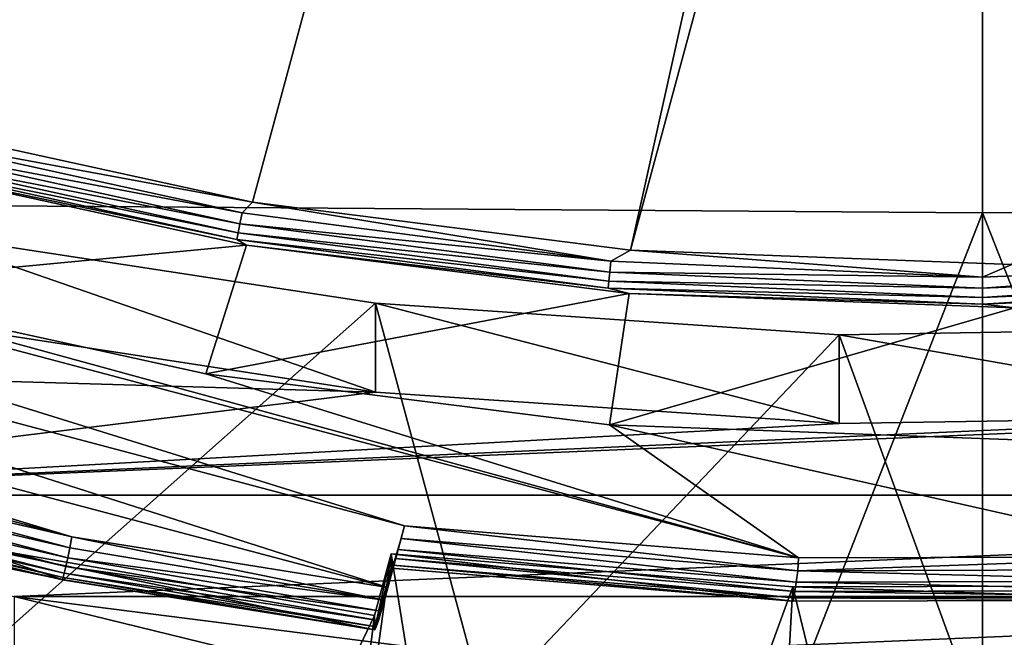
# Model space of a CAD drawing. Header units: metres. Extents: x -22 to 72, y -237 to 23.
# Tile 23 of 256: x -1.89 to 0.04, y -229.21 to -228. Entities that reach past the tile are written whole.
import ezdxf

# ---------------------------------------------------------------- set-up
doc = ezdxf.new("R2010")
doc.units = ezdxf.units.M
doc.layers.add('solid_509588_MEDIA_SW0001', color=7, linetype='CONTINUOUS')

msp = doc.modelspace()

# ---------------------------------------------------------------- linework, layer by layer
at = {"layer": 'solid_509588_MEDIA_SW0001'}
for points in [[(-2.863581, -227.97699, 261.22818), (2.155243, -212.268524, 259.020508), (-2.155243, -228.198929, 261.259399)], [(-2.155243, -228.198929, 261.259399), (2.155243, -212.268524, 259.020508), (2.863581, -212.490463, 259.051697)], [(-2.155243, -228.198929, 261.259399), (2.863581, -212.490463, 259.051697), (-1.429777, -228.357437, 261.281677)], [(-1.429777, -228.357437, 261.281677), (2.863581, -212.490463, 259.051697), (-0.68952, -228.451584, 261.294891)], [(-0.68952, -228.451584, 261.294891), (2.863581, -212.490463, 259.051697), (3.552213, -212.775482, 259.091766)], [(-0.68952, -228.451584, 261.294891), (3.552213, -212.775482, 259.091766), (0.057793, -228.479706, 261.298859)], [(-2.593583, -221.800095, 291.410675), (-2.565586, -228.360062, 291.411469), (0, -221.814987, 291.443756)], [(0, -221.814987, 291.443756), (2.577901, -228.360229, 291.40921), (2.604823, -221.800232, 291.408783)], [(-2.565586, -228.360062, 291.411469), (0, -228.377975, 291.443756), (0, -221.814987, 291.443756)], [(0, -221.814987, 291.443756), (0, -228.377975, 291.443756), (2.577901, -228.360229, 291.40921)], [(-1.132052, -228.991364, 262.885498), (-3.546867, -228.350601, 262.795441), (-4.246985, -228.022797, 262.749359)], [(-0.360214, -229.054108, 262.894318), (-4.246985, -228.022797, 262.749359), (-2.299508, -228.523331, 262.819733)], [(-0.360214, -229.054108, 262.894318), (-1.132052, -228.991364, 262.885498), (-4.246985, -228.022797, 262.749359)], [(-2.161669, -228.222244, 261.265839), (-2.155243, -228.198929, 261.259399), (-1.429777, -228.357437, 261.281677)], [(-2.167715, -228.243301, 261.278107), (-2.161669, -228.222244, 261.265839), (-1.450318, -228.378403, 261.287781)], [(-1.450318, -228.378403, 261.287781), (-2.161669, -228.222244, 261.265839), (-1.429777, -228.357437, 261.281677)], [(-2.172974, -228.260681, 261.295471), (-2.167715, -228.243301, 261.278107), (-1.454374, -228.399902, 261.30014)], [(-1.454374, -228.399902, 261.30014), (-2.167715, -228.243301, 261.278107), (-1.450318, -228.378403, 261.287781)], [(-2.177114, -228.273285, 261.316833), (-2.172974, -228.260681, 261.295471), (-1.457903, -228.417664, 261.317535)], [(-1.457903, -228.417664, 261.317535), (-2.172974, -228.260681, 261.295471), (-1.454374, -228.399902, 261.30014)], [(-2.299508, -228.523331, 262.819733), (-2.179871, -228.280304, 261.340759), (-1.441845, -228.441376, 261.363403)], [(-2.179871, -228.280304, 261.340759), (-2.177114, -228.273285, 261.316833), (-1.46068, -228.430557, 261.338928)], [(-1.441845, -228.441376, 261.363403), (-2.179871, -228.280304, 261.340759), (-1.46068, -228.430557, 261.338928)], [(-1.46068, -228.430557, 261.338928), (-2.177114, -228.273285, 261.316833), (-1.457903, -228.417664, 261.317535)], [(-1.164708, -229.112045, 262.902466), (-3.579523, -228.471298, 262.812408), (-3.546867, -228.350601, 262.795441)], [(-1.132052, -228.991364, 262.885498), (-1.164708, -229.112045, 262.902466), (-3.546867, -228.350601, 262.795441)], [(-2.565586, -228.360062, 291.411469), (-2.562755, -234.925537, 291.410797), (0, -228.377975, 291.443756)], [(-0.727929, -228.47258, 261.300995), (-1.450318, -228.378403, 261.287781), (-1.429777, -228.357437, 261.281677)], [(-0.727929, -228.47258, 261.300995), (-1.429777, -228.357437, 261.281677), (-0.68952, -228.451584, 261.294891)], [(0, -228.377975, 291.443756), (2.576303, -234.925766, 291.408142), (2.577901, -228.360229, 291.40921)], [(-2.562755, -234.925537, 291.410797), (0, -234.940979, 291.443756), (0, -228.377975, 291.443756)], [(-1.454374, -228.399902, 261.30014), (-1.450318, -228.378403, 261.287781), (-0.727929, -228.47258, 261.300995)], [(0, -228.377975, 291.443756), (0, -234.940979, 291.443756), (2.576303, -234.925766, 291.408142)], [(-1.457903, -228.417664, 261.317535), (-1.454374, -228.399902, 261.30014), (-0.729965, -228.494339, 261.313416)], [(-0.729965, -228.494339, 261.313416), (-1.454374, -228.399902, 261.30014), (-0.727929, -228.47258, 261.300995)], [(-2.088613, -228.591248, 276.259979), (-1.188964, -228.729126, 276.279358), (-2.088576, -228.417297, 277.497803)], [(-2.088576, -228.417297, 277.497803), (-1.188964, -228.555161, 277.517181), (-1.943911, -229.224213, 277.611206)], [(-1.188964, -228.729126, 276.279358), (-1.188964, -228.555161, 277.517181), (-2.088576, -228.417297, 277.497803)], [(-1.46068, -228.430557, 261.338928), (-1.457903, -228.417664, 261.317535), (-0.731736, -228.512329, 261.330841)], [(-0.731736, -228.512329, 261.330841), (-1.457903, -228.417664, 261.317535), (-0.729965, -228.494339, 261.313416)], [(-1.52103, -228.693222, 262.843597), (-2.299508, -228.523331, 262.819733), (-1.441845, -228.441376, 261.363403)], [(-1.52103, -228.693222, 262.843597), (-1.441845, -228.441376, 261.363403), (-0.69221, -228.536285, 261.37674)], [(-0.73313, -228.525421, 261.352264), (-1.46068, -228.430557, 261.338928), (-0.731736, -228.512329, 261.330841)], [(-1.441845, -228.441376, 261.363403), (-1.46068, -228.430557, 261.338928), (-0.73313, -228.525421, 261.352264)], [(-0.69221, -228.536285, 261.37674), (-1.441845, -228.441376, 261.363403), (-0.73313, -228.525421, 261.352264)], [(0, -228.504059, 261.30542), (-0.727929, -228.47258, 261.300995), (-0.68952, -228.451584, 261.294891)], [(0, -228.504059, 261.30542), (-0.68952, -228.451584, 261.294891), (0.057793, -228.479706, 261.298859)], [(-1.783485, -229.013077, 262.88855), (-2.994859, -228.691559, 262.843353), (-3.579523, -228.471298, 262.812408)], [(-1.164708, -229.112045, 262.902466), (-1.783485, -229.013077, 262.88855), (-3.579523, -228.471298, 262.812408)], [(-0.729965, -228.494339, 261.313416), (-0.727929, -228.47258, 261.300995), (0, -228.504059, 261.30542)], [(0.727929, -228.47258, 261.300995), (0, -228.504059, 261.30542), (0.057793, -228.479706, 261.298859)], [(0, -228.525909, 261.317841), (0, -228.504059, 261.30542), (0.727929, -228.47258, 261.300995)], [(0.729965, -228.494339, 261.313416), (0, -228.525909, 261.317841), (0.727929, -228.47258, 261.300995)], [(-0.731736, -228.512329, 261.330841), (-0.729965, -228.494339, 261.313416), (0, -228.525909, 261.317841)], [(0, -228.525909, 261.317841), (-0.729965, -228.494339, 261.313416), (0, -228.504059, 261.30542)], [(0, -228.543976, 261.335297), (0, -228.525909, 261.317841), (0.729965, -228.494339, 261.313416)], [(0.731736, -228.512329, 261.330841), (0, -228.543976, 261.335297), (0.729965, -228.494339, 261.313416)], [(-0.360214, -229.054108, 262.894318), (-2.299508, -228.523331, 262.819733), (-1.52103, -228.693222, 262.843597)], [(-0.73313, -228.525421, 261.352264), (-0.731736, -228.512329, 261.330841), (0, -228.543976, 261.335297)], [(0, -228.543976, 261.335297), (-0.731736, -228.512329, 261.330841), (0, -228.525909, 261.317841)], [(0, -228.557114, 261.35672), (0, -228.543976, 261.335297), (0.731736, -228.512329, 261.330841)], [(0.73313, -228.525421, 261.352264), (0, -228.557114, 261.35672), (0.731736, -228.512329, 261.330841)], [(-0.730277, -228.79335, 262.857666), (-1.52103, -228.693222, 262.843597), (-0.69221, -228.536285, 261.37674)], [(0, -228.557114, 261.35672), (-0.73313, -228.525421, 261.352264), (0, -228.543976, 261.335297)], [(-0.69221, -228.536285, 261.37674), (-0.73313, -228.525421, 261.352264), (0, -228.557114, 261.35672)], [(-0.730277, -228.79335, 262.857666), (-0.69221, -228.536285, 261.37674), (0.062999, -228.56427, 261.380676)], [(0.062999, -228.56427, 261.380676), (-0.69221, -228.536285, 261.37674), (0, -228.557114, 261.35672)], [(0.062999, -228.56427, 261.380676), (0, -228.557114, 261.35672), (0.73313, -228.525421, 261.352264)], [(-1.188964, -228.555161, 277.517181), (-0.974722, -229.347092, 277.628479), (-1.943911, -229.224213, 277.611206)], [(-0.280786, -228.616989, 277.525879), (-0.974722, -229.347092, 277.628479), (-1.188964, -228.555161, 277.517181)], [(-0.280746, -228.790955, 276.288025), (-0.280786, -228.616989, 277.525879), (-1.188964, -228.555161, 277.517181)], [(-0.280746, -228.790955, 276.288025), (-1.188964, -228.555161, 277.517181), (-1.188964, -228.729126, 276.279358)], [(0.066378, -228.822876, 262.861816), (-0.730277, -228.79335, 262.857666), (0.062999, -228.56427, 261.380676)], [(-2.088613, -228.591248, 276.259979), (-3.73938, -228.654785, 276.26889), (-1.188964, -228.729126, 276.279358)], [(-0.280786, -228.616989, 277.525879), (0, -229.388077, 277.634247), (-0.974722, -229.347092, 277.628479)], [(-0.280786, -228.616989, 277.525879), (0.629429, -228.60231, 277.523804), (0, -229.388077, 277.634247)], [(0.629339, -228.776291, 276.28598), (0.629429, -228.60231, 277.523804), (-0.280786, -228.616989, 277.525879)], [(0.629339, -228.776291, 276.28598), (-0.280786, -228.616989, 277.525879), (-0.280746, -228.790955, 276.288025)], [(0.629429, -228.60231, 277.523804), (0.974722, -229.347092, 277.628479), (0, -229.388077, 277.634247)], [(-1.188964, -228.729126, 276.279358), (-3.73938, -228.654785, 276.26889), (-2.828438, -228.931061, 276.307739)], [(2.828429, -228.931061, 276.307739), (3.739367, -228.6548, 276.26889), (-2.828438, -228.931061, 276.307739)], [(0.629339, -228.776291, 276.28598), (-2.828438, -228.931061, 276.307739), (3.739367, -228.6548, 276.26889)], [(-1.783485, -229.013077, 262.88855), (-2.394681, -228.872665, 262.868805), (-2.994859, -228.691559, 262.843353)], [(-0.360214, -229.054108, 262.894318), (-1.52103, -228.693222, 262.843597), (-0.730277, -228.79335, 262.857666)], [(-0.280746, -228.790955, 276.288025), (-1.188964, -228.729126, 276.279358), (-2.828438, -228.931061, 276.307739)], [(0.629339, -228.776291, 276.28598), (-0.280746, -228.790955, 276.288025), (-2.828438, -228.931061, 276.307739)], [(0.416388, -229.051743, 262.893982), (-0.730277, -228.79335, 262.857666), (0.066378, -228.822876, 262.861816)], [(0.416388, -229.051743, 262.893982), (-0.360214, -229.054108, 262.894318), (-0.730277, -228.79335, 262.857666)], [(-2.400442, -228.8936, 262.874298), (-2.394681, -228.872665, 262.868805), (-1.787777, -229.034348, 262.894073)], [(-1.787777, -229.034348, 262.894073), (-2.394681, -228.872665, 262.868805), (-1.783485, -229.013077, 262.88855)], [(-2.405914, -228.912796, 262.88446), (-2.400442, -228.8936, 262.874298), (-1.791853, -229.053848, 262.904266)], [(-2.400442, -228.8936, 262.874298), (-1.787777, -229.034348, 262.894073), (-1.791853, -229.053848, 262.904266)], [(-2.410823, -228.929276, 262.898804), (-2.405914, -228.912796, 262.88446), (-1.795508, -229.070618, 262.918671)], [(-2.405914, -228.912796, 262.88446), (-1.791853, -229.053848, 262.904266), (-1.795508, -229.070618, 262.918671)], [(2.828429, -228.931061, 276.307739), (-2.828438, -228.931061, 276.307739), (-1.896882, -229.129852, 276.335663)], [(-2.418006, -228.950974, 262.936981), (-2.414922, -228.942215, 262.916595), (-1.800858, -229.092743, 262.956909)], [(-2.414922, -228.942215, 262.916595), (-2.410823, -228.929276, 262.898804), (-1.798561, -229.083801, 262.936523)], [(-2.414922, -228.942215, 262.916595), (-1.798561, -229.083801, 262.936523), (-1.800858, -229.092743, 262.956909)], [(-2.410823, -228.929276, 262.898804), (-1.795508, -229.070618, 262.918671), (-1.798561, -229.083801, 262.936523)], [(1.896874, -229.129852, 276.335663), (2.828429, -228.931061, 276.307739), (-1.896882, -229.129852, 276.335663)], [(-2.419921, -228.955109, 262.958923), (-2.418006, -228.950974, 262.936981), (-1.802284, -229.096985, 262.978851)], [(-2.419921, -228.955109, 262.958923), (-1.802284, -229.096985, 262.978851), (-1.802768, -229.096329, 263.001221)], [(-2.013998, -229.052704, 262.995087), (-2.419921, -228.955109, 262.958923), (-1.802768, -229.096329, 263.001221)], [(-2.418006, -228.950974, 262.936981), (-1.800858, -229.092743, 262.956909), (-1.802284, -229.096985, 262.978851)], [(-1.138789, -229.015778, 262.892334), (-1.164708, -229.112045, 262.902466), (-1.132052, -228.991364, 262.885498)], [(-0.361793, -229.079132, 262.901245), (-1.138789, -229.015778, 262.892334), (-1.132052, -228.991364, 262.885498)], [(-0.361793, -229.079132, 262.901245), (-1.132052, -228.991364, 262.885498), (-0.360214, -229.054108, 262.894318)], [(-2.013963, -229.024872, 263.193146), (-1.816592, -230.475494, 263.397034), (-2.264903, -230.389633, 263.384949)], [(-2.013998, -229.052704, 262.995087), (-1.802768, -229.096329, 263.001221), (-2.013963, -229.024872, 263.193146)], [(-2.013963, -229.024872, 263.193146), (-1.190827, -229.166824, 263.213104), (-1.816592, -230.475494, 263.397034)], [(-1.190827, -229.194656, 263.015045), (-1.190827, -229.166824, 263.213104), (-2.013963, -229.024872, 263.193146)], [(-1.190827, -229.194656, 263.015045), (-2.013963, -229.024872, 263.193146), (-1.802768, -229.096329, 263.001221)], [(-1.171507, -229.136688, 262.909393), (-1.787777, -229.034348, 262.894073), (-1.783485, -229.013077, 262.88855)], [(-1.171507, -229.136688, 262.909393), (-1.783485, -229.013077, 262.88855), (-1.164708, -229.112045, 262.902466)], [(-1.138789, -229.015778, 262.892334), (-1.171507, -229.136688, 262.909393), (-1.164708, -229.112045, 262.902466)], [(-1.145099, -229.03772, 262.905518), (-1.171507, -229.136688, 262.909393), (-1.138789, -229.015778, 262.892334)], [(-0.364965, -229.101563, 262.914459), (-1.145099, -229.03772, 262.905518), (-1.138789, -229.015778, 262.892334)], [(-0.364965, -229.101563, 262.914459), (-1.138789, -229.015778, 262.892334), (-0.361793, -229.079132, 262.901245)], [(-1.171507, -229.136688, 262.909393), (-1.791853, -229.053848, 262.904266), (-1.787777, -229.034348, 262.894073)], [(-1.145099, -229.03772, 262.905518), (-1.177814, -229.1586, 262.922638), (-1.171507, -229.136688, 262.909393)], [(-1.150517, -229.055527, 262.924072), (-1.177814, -229.1586, 262.922638), (-1.145099, -229.03772, 262.905518)], [(-0.367689, -229.119797, 262.933075), (-1.150517, -229.055527, 262.924072), (-1.145099, -229.03772, 262.905518)], [(-0.367689, -229.119797, 262.933075), (-1.145099, -229.03772, 262.905518), (-0.364965, -229.101563, 262.914459)], [(-1.177814, -229.1586, 262.922638), (-1.795508, -229.070618, 262.918671), (-1.791853, -229.053848, 262.904266)], [(-1.171507, -229.136688, 262.909393), (-1.177814, -229.1586, 262.922638), (-1.791853, -229.053848, 262.904266)], [(-1.158178, -229.046158, 263.196136), (-0.911658, -230.590256, 263.413147), (-1.365417, -230.542374, 263.406433)], [(-1.190827, -229.166824, 263.213104), (-1.158178, -229.046158, 263.196136), (-1.365417, -230.542374, 263.406433)], [(-1.190827, -229.194656, 263.015045), (-1.158178, -229.046158, 263.196136), (-1.190827, -229.166824, 263.213104)], [(-1.158178, -229.07399, 262.998108), (-1.158178, -229.046158, 263.196136), (-1.190827, -229.194656, 263.015045)], [(-1.150517, -229.055527, 262.924072), (-1.183224, -229.176376, 262.941254), (-1.177814, -229.1586, 262.922638)], [(-1.154675, -229.068008, 262.946747), (-1.183224, -229.176376, 262.941254), (-1.150517, -229.055527, 262.924072)], [(-1.158178, -229.046158, 263.196136), (-0.371601, -229.111023, 263.205261), (-0.911658, -230.590256, 263.413147)], [(-0.371544, -229.138855, 263.007202), (-0.371601, -229.111023, 263.205261), (-1.158178, -229.046158, 263.196136)], [(-0.371544, -229.138855, 263.007202), (-1.158178, -229.046158, 263.196136), (-1.158178, -229.07399, 262.998108)], [(-0.36978, -229.132599, 262.955811), (-1.154675, -229.068008, 262.946747), (-1.150517, -229.055527, 262.924072)], [(-0.36978, -229.132599, 262.955811), (-1.150517, -229.055527, 262.924072), (-0.367689, -229.119797, 262.933075)], [(-0.361793, -229.079132, 262.901245), (-0.360214, -229.054108, 262.894318), (0.416388, -229.051743, 262.893982)], [(0.417828, -229.076767, 262.900909), (-0.361793, -229.079132, 262.901245), (0.416388, -229.051743, 262.893982)], [(-1.183224, -229.176376, 262.941254), (-1.798561, -229.083801, 262.936523), (-1.795508, -229.070618, 262.918671)], [(-1.177814, -229.1586, 262.922638), (-1.183224, -229.176376, 262.941254), (-1.795508, -229.070618, 262.918671)], [(-1.158178, -229.07399, 262.998108), (-1.190827, -229.194656, 263.015045), (-1.189945, -229.194977, 262.989075)], [(-1.158178, -229.07399, 262.998108), (-1.189945, -229.194977, 262.989075), (-1.157288, -229.07431, 262.972015)], [(-1.157288, -229.07431, 262.972015), (-1.189945, -229.194977, 262.989075), (-1.187359, -229.188766, 262.963928)], [(-1.154675, -229.068008, 262.946747), (-1.187359, -229.188766, 262.963928), (-1.183224, -229.176376, 262.941254)], [(-1.157288, -229.07431, 262.972015), (-1.187359, -229.188766, 262.963928), (-1.154675, -229.068008, 262.946747)], [(-0.371544, -229.138855, 263.007202), (-1.158178, -229.07399, 262.998108), (-1.157288, -229.07431, 262.972015)], [(-0.371096, -229.139099, 262.98111), (-1.157288, -229.07431, 262.972015), (-1.154675, -229.068008, 262.946747)], [(-0.371544, -229.138855, 263.007202), (-1.157288, -229.07431, 262.972015), (-0.371096, -229.139099, 262.98111)], [(-0.371096, -229.139099, 262.98111), (-1.154675, -229.068008, 262.946747), (-0.36978, -229.132599, 262.955811)], [(0.417823, -229.099319, 262.914154), (-0.364965, -229.101563, 262.914459), (-0.361793, -229.079132, 262.901245)], [(0.417823, -229.099319, 262.914154), (-0.361793, -229.079132, 262.901245), (0.417828, -229.076767, 262.900909)], [(-1.190827, -229.194656, 263.015045), (-1.802768, -229.096329, 263.001221), (-1.802284, -229.096985, 262.978851)], [(-1.189945, -229.194977, 262.989075), (-1.802284, -229.096985, 262.978851), (-1.800858, -229.092743, 262.956909)], [(-1.189945, -229.194977, 262.989075), (-1.190827, -229.194656, 263.015045), (-1.802284, -229.096985, 262.978851)], [(-1.187359, -229.188766, 262.963928), (-1.800858, -229.092743, 262.956909), (-1.798561, -229.083801, 262.936523)], [(-1.187359, -229.188766, 262.963928), (-1.189945, -229.194977, 262.989075), (-1.800858, -229.092743, 262.956909)], [(-1.183224, -229.176376, 262.941254), (-1.187359, -229.188766, 262.963928), (-1.798561, -229.083801, 262.936523)], [(0.417818, -229.117676, 262.9328), (-0.367689, -229.119797, 262.933075), (-0.364965, -229.101563, 262.914459)], [(0.417818, -229.117676, 262.9328), (-0.364965, -229.101563, 262.914459), (0.417823, -229.099319, 262.914154)], [(-0.371601, -229.111023, 263.205261), (-0.456631, -230.618973, 263.417206), (-0.911658, -230.590256, 263.413147)], [(-0.371601, -229.111023, 263.205261), (0, -230.628601, 263.418549), (-0.456631, -230.618973, 263.417206)], [(-0.371601, -229.111023, 263.205261), (0.417764, -229.10907, 263.204987), (0, -230.628601, 263.418549)], [(0.417809, -229.136902, 263.006927), (0.417764, -229.10907, 263.204987), (-0.371601, -229.111023, 263.205261)], [(0.417809, -229.136902, 263.006927), (-0.371601, -229.111023, 263.205261), (-0.371544, -229.138855, 263.007202)], [(0.417814, -229.130569, 262.955536), (-0.36978, -229.132599, 262.955811), (-0.367689, -229.119797, 262.933075)], [(0.417814, -229.130569, 262.955536), (-0.367689, -229.119797, 262.933075), (0.417818, -229.117676, 262.9328)], [(0.417764, -229.10907, 263.204987), (0.456632, -230.618973, 263.417206), (0, -230.628601, 263.418549)], [(-1.896955, -229.24118, 275.543457), (-0.951974, -229.361023, 275.560303), (-1.896882, -229.129852, 276.335663)], [(-0.951974, -229.361023, 275.560303), (-0.951922, -229.24968, 276.352509), (-1.896882, -229.129852, 276.335663)], [(1.896874, -229.129852, 276.335663), (-1.896882, -229.129852, 276.335663), (-0.951922, -229.24968, 276.352509)], [(0.951919, -229.24968, 276.352509), (1.896874, -229.129852, 276.335663), (-0.951922, -229.24968, 276.352509)], [(0.417809, -229.136902, 263.006927), (-0.371544, -229.138855, 263.007202), (-0.371096, -229.139099, 262.98111)], [(0.417811, -229.137131, 262.980835), (-0.371096, -229.139099, 262.98111), (-0.36978, -229.132599, 262.955811)], [(0.417809, -229.136902, 263.006927), (-0.371096, -229.139099, 262.98111), (0.417811, -229.137131, 262.980835)], [(0.417811, -229.137131, 262.980835), (-0.36978, -229.132599, 262.955811), (0.417814, -229.130569, 262.955536)], [(-1.190827, -229.166824, 263.213104), (-1.365417, -230.542374, 263.406433), (-1.816592, -230.475494, 263.397034)]]:
    msp.add_3dface(points, dxfattribs=at)

doc.saveas('drawing.dxf')
